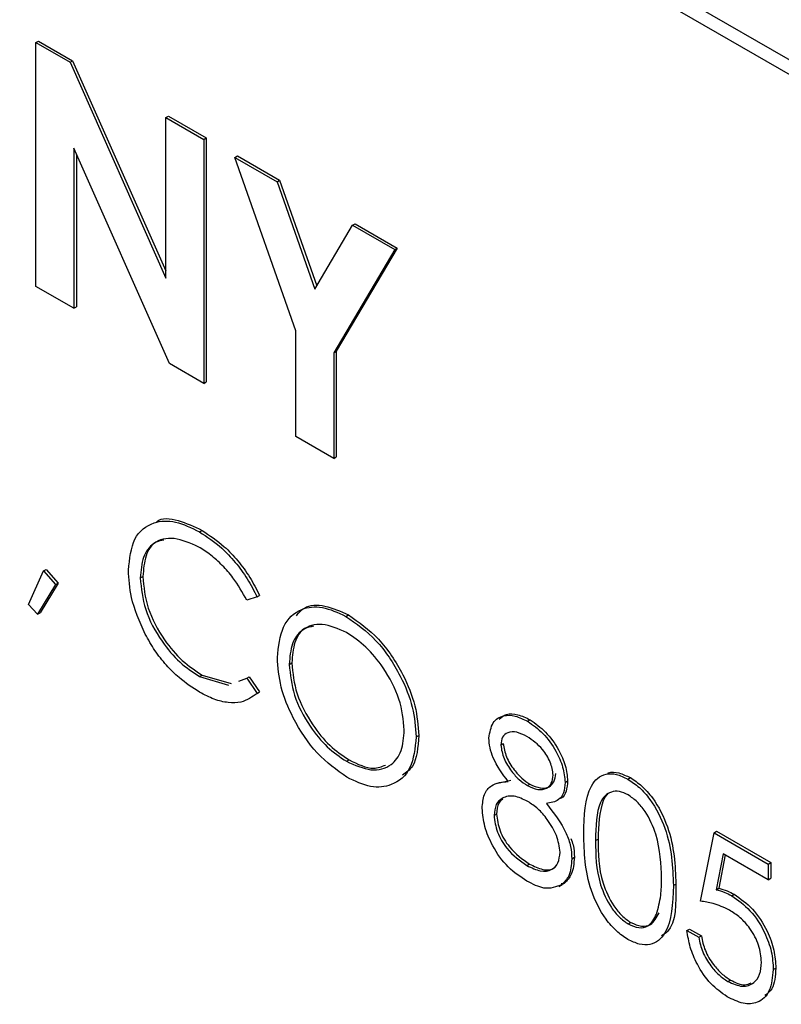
# Model space of a CAD drawing. Header units: inches. Extents: x 0.6 to 33.8, y 0 to 21.7.
# Tile 201 of 204: x 29.5204 to 29.5735, y 18.0799 to 18.1486. Entities that reach past the tile are written whole.
import ezdxf

# ---------------------------------------------------------------- set-up
doc = ezdxf.new("R2010")
doc.units = ezdxf.units.IN
doc.header["$MEASUREMENT"] = 0

msp = doc.modelspace()

# ---------------------------------------------------------------- linework, layer by layer
at = {"color": 7, "linetype": 'Continuous'}
for p, q in [((29.6050915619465, 18.12781574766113), (29.21971836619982, 18.35028695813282)), ((29.60420767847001, 18.12730549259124), (29.21883448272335, 18.34977670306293)), ((29.52148222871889, 18.14695929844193), (29.52165900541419, 18.14706134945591)), ((29.52148222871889, 18.14695929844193), (29.52386368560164, 18.14558451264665)), ((29.52148222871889, 18.12994803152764), (29.52148222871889, 18.14695929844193)), ((29.52165900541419, 18.14706134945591), (29.52404046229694, 18.14568656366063)), ((29.52386368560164, 18.14558451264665), (29.52404046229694, 18.14568656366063)), ((29.52386368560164, 18.14558451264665), (29.53054770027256, 18.13053159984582)), ((29.52404046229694, 18.14568656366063), (29.53054770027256, 18.13103176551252)), ((29.53054770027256, 18.14172591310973), (29.53072447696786, 18.14182796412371)), ((29.53072447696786, 18.14182796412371), (29.53336857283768, 18.14030156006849)), ((29.53054770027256, 18.14172591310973), (29.53319179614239, 18.14019950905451)), ((29.53054770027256, 18.13053159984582), (29.53054770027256, 18.14172591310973)), ((29.53319179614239, 18.14019950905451), (29.53336857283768, 18.14030156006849)), ((29.53319179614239, 18.14019950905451), (29.53319179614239, 18.12318824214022)), ((29.53336857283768, 18.14030156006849), (29.53336857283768, 18.1232902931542)), ((29.5307926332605, 18.12457324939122), (29.52412632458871, 18.1395818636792)), ((29.52412632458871, 18.1395818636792), (29.52412632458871, 18.12842162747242)), ((29.524303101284, 18.13918386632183), (29.524303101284, 18.1285236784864)), ((29.53536373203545, 18.138945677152), (29.53554050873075, 18.13904772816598)), ((29.53536373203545, 18.138945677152), (29.5383058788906, 18.13724721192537)), ((29.53961317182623, 18.12684872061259), (29.53536373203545, 18.138945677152)), ((29.53554050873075, 18.13904772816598), (29.5384826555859, 18.13734926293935)), ((29.5383058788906, 18.13724721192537), (29.5384826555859, 18.13734926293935)), ((29.5383058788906, 18.13724721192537), (29.54093521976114, 18.12976243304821)), ((29.5384826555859, 18.13734926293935), (29.54106857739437, 18.12998808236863)), ((29.54356456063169, 18.13421143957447), (29.54374133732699, 18.13431349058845)), ((29.54374133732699, 18.13431349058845), (29.54668348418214, 18.13261502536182)), ((29.54093521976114, 18.12976243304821), (29.54356456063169, 18.13421143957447)), ((29.54356456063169, 18.13421143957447), (29.54650670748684, 18.13251297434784)), ((29.54650670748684, 18.13251297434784), (29.54225726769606, 18.12532231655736)), ((29.54668348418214, 18.13261502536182), (29.54243404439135, 18.12542436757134)), ((29.54650670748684, 18.13251297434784), (29.54668348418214, 18.13261502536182)), ((29.52412632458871, 18.12842162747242), (29.52148222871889, 18.12994803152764)), ((29.52412632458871, 18.12842162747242), (29.524303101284, 18.1285236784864)), ((29.53961317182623, 18.11948126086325), (29.53961317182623, 18.12684872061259)), ((29.54225726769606, 18.12532231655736), (29.54243404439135, 18.12542436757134)), ((29.54243404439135, 18.12542436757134), (29.54243404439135, 18.118056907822)), ((29.54225726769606, 18.12532231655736), (29.54225726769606, 18.11795485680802)), ((29.53319179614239, 18.12318824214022), (29.5307926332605, 18.12457324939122)), ((29.53319179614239, 18.12318824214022), (29.53336857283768, 18.1232902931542)), ((29.54225726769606, 18.11795485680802), (29.53961317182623, 18.11948126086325)), ((29.54225726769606, 18.11795485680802), (29.54243404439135, 18.118056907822)), ((29.53289064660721, 18.11283255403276), (29.53306742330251, 18.11293460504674)), ((29.520972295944, 18.107756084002), (29.5220162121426, 18.11011388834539)), ((29.5220162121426, 18.11011388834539), (29.52219298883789, 18.11021593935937)), ((29.5220162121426, 18.11011388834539), (29.52286093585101, 18.10915342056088)), ((29.52219298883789, 18.11021593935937), (29.52303771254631, 18.10925547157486)), ((29.52876293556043, 18.10961614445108), (29.52893971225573, 18.10971819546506)), ((29.52286093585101, 18.10915342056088), (29.52159200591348, 18.10708737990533)), ((29.52303771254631, 18.10925547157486), (29.52176878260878, 18.10718943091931)), ((29.52286093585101, 18.10915342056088), (29.52303771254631, 18.10925547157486)), ((29.53690769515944, 18.10829003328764), (29.53618470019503, 18.10806846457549)), ((29.53690769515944, 18.10829003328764), (29.53708447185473, 18.10839208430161)), ((29.52159200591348, 18.10708737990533), (29.520972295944, 18.107756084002)), ((29.52159200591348, 18.10708737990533), (29.52176878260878, 18.10718943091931)), ((29.54310479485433, 18.10693605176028), (29.54328157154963, 18.10703810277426)), ((29.53915045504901, 18.10358760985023), (29.53932723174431, 18.1036896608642)), ((29.53289617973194, 18.10274255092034), (29.53307295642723, 18.10284460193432)), ((29.53289617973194, 18.10274255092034), (29.53491634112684, 18.10214447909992)), ((29.53307295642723, 18.10284460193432), (29.53509311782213, 18.1022465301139)), ((29.53618470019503, 18.10261613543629), (29.53636147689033, 18.10271818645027)), ((29.53636147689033, 18.10271818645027), (29.53708447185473, 18.10166825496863)), ((29.53564077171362, 18.1024138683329), (29.53618470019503, 18.10261613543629)), ((29.53618470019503, 18.10261613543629), (29.53690769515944, 18.10156620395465)), ((29.53690769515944, 18.10156620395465), (29.53708447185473, 18.10166825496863)), ((29.55577749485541, 18.09962025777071), (29.5559542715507, 18.09972230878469)), ((29.54800345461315, 18.09852373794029), (29.54818023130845, 18.09862578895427)), ((29.55390545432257, 18.09795776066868), (29.55408223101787, 18.09805981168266)), ((29.54314537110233, 18.0968258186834), (29.54332214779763, 18.09692786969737)), ((29.55371138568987, 18.09529662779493), (29.55460050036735, 18.09552218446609)), ((29.55576458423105, 18.09512953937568), (29.55594136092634, 18.09523159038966)), ((29.55839097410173, 18.09535341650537), (29.55856775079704, 18.09545546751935)), ((29.56276767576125, 18.09558491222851), (29.56294445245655, 18.09568696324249)), ((29.55343329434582, 18.09304636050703), (29.55361007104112, 18.09314841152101)), ((29.56783417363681, 18.08707144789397), (29.56877849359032, 18.09184232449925)), ((29.56877849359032, 18.09184232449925), (29.56895527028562, 18.09194437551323)), ((29.56877849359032, 18.09184232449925), (29.57255577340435, 18.0896617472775)), ((29.56895527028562, 18.09194437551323), (29.57273255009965, 18.08976379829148)), ((29.56051569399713, 18.09129631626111), (29.56069247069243, 18.09139836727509)), ((29.56942402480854, 18.09037920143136), (29.56892788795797, 18.08786916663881)), ((29.57255577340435, 18.08857128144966), (29.56942402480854, 18.09037920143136)), ((29.55573138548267, 18.08956006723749), (29.55590816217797, 18.08966211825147)), ((29.55886313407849, 18.09003105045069), (29.55903991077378, 18.09013310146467)), ((29.569564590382, 18.09029805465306), (29.56910466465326, 18.08797121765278)), ((29.57255577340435, 18.0896617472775), (29.57273255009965, 18.08976379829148)), ((29.57255577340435, 18.0896617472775), (29.57255577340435, 18.08857128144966)), ((29.57273255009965, 18.08976379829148), (29.57273255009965, 18.08867333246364)), ((29.55834273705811, 18.08833334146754), (29.55812484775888, 18.08829135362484)), ((29.55816596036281, 18.08823129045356), (29.55834273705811, 18.08833334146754)), ((29.5659455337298, 18.08815747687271), (29.56612231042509, 18.08825952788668)), ((29.57255577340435, 18.08857128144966), (29.57273255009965, 18.08867333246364)), ((29.55795979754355, 18.08809844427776), (29.55818076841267, 18.08822600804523)), ((29.56892788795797, 18.08786916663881), (29.56910466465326, 18.08797121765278)), ((29.57001238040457, 18.08744969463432), (29.57018915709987, 18.0875517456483)), ((29.56279534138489, 18.08548213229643), (29.56297211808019, 18.08558418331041)), ((29.5668898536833, 18.08502673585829), (29.5670666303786, 18.08512878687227)), ((29.5668898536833, 18.08502673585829), (29.56771613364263, 18.08454973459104)), ((29.5670666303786, 18.08512878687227), (29.56789291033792, 18.08465178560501)), ((29.56771613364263, 18.08454973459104), (29.56789291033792, 18.08465178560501)), ((29.57290989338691, 18.0822990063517), (29.57308667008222, 18.08240105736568)), ((29.56974679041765, 18.08146914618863), (29.56992356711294, 18.08157119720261))]:
    msp.add_line(p, q, dxfattribs=at)
for points, knots in [([(29.52990008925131, 18.11354387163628), (29.52990467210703, 18.11354778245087), (29.5302618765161, 18.11385260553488), (29.53140791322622, 18.11370718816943), (29.53251397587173, 18.11319226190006), (29.53306742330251, 18.11293460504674)], [0, 0, 0, 0, 0.00645148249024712, 0.5028519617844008, 1, 1, 1, 1]), ([(29.52793665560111, 18.11016555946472), (29.52802073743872, 18.11095037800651), (29.52818891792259, 18.11252017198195), (29.52955094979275, 18.11355914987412), (29.5311905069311, 18.11366865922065), (29.53232364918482, 18.11311139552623), (29.53289064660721, 18.11283255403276)], [0, 0, 0, 0, 0.2795118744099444, 0.5590796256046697, 0.7793739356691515, 1, 1, 1, 1]), ([(29.53283900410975, 18.11177190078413), (29.53225102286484, 18.11203365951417), (29.53107546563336, 18.1125569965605), (29.52970445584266, 18.11219452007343), (29.52888857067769, 18.11114801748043), (29.52880482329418, 18.11012688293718), (29.52876293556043, 18.10961614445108)], [0, 0, 0, 0, 0.2798558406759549, 0.5595187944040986, 0.7796855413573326, 1, 1, 1, 1]), ([(29.53289064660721, 18.11283255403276), (29.53341705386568, 18.11248751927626), (29.53428462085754, 18.11191887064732), (29.53540008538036, 18.11072512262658), (29.5362567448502, 18.10957503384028), (29.53669071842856, 18.10871835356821), (29.53690769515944, 18.10829003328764)], [0, 0, 0, 0, 0.3396898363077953, 0.55983971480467, 0.7799300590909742, 1, 1, 1, 1]), ([(29.53306742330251, 18.11293460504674), (29.53359383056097, 18.11258957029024), (29.53446139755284, 18.1120209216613), (29.53557686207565, 18.11082717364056), (29.5364335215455, 18.10967708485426), (29.53686749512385, 18.10882040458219), (29.53708447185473, 18.10839208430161)], [0, 0, 0, 0, 0.3396898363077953, 0.55983971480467, 0.7799300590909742, 1, 1, 1, 1]), ([(29.53041156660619, 18.1122457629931), (29.53022413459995, 18.11221787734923), (29.52964511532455, 18.11213173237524), (29.52907770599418, 18.11122180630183), (29.52898572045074, 18.11021951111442), (29.52893971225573, 18.10971819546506)], [0, 0, 0, 0, 0.1930558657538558, 0.5963926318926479, 1, 1, 1, 1]), ([(29.53618470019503, 18.10806846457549), (29.53588413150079, 18.10860393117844), (29.53538856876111, 18.10948678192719), (29.53448910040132, 18.11050993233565), (29.53367832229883, 18.11124464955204), (29.53311878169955, 18.11159614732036), (29.53283900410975, 18.11177190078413)], [0, 0, 0, 0, 0.3393271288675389, 0.559465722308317, 0.7797271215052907, 1, 1, 1, 1]), ([(29.52910414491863, 18.10570050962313), (29.52872323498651, 18.10656434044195), (29.52804185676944, 18.10810957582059), (29.52796884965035, 18.10953637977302), (29.52793665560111, 18.11016555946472)], [0, 0, 0, 0, 0.5590286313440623, 1, 1, 1, 1]), ([(29.52876293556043, 18.10961614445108), (29.52883313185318, 18.10888792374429), (29.52897353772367, 18.10743134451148), (29.53012719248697, 18.10528292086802), (29.53149509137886, 18.10366463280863), (29.5324288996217, 18.10305007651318), (29.53289617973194, 18.10274255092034)], [0, 0, 0, 0, 0.2794342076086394, 0.5589212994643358, 0.7792830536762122, 1, 1, 1, 1]), ([(29.52893971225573, 18.10971819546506), (29.52900990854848, 18.10898997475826), (29.52915031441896, 18.10753339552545), (29.53030396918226, 18.105384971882), (29.53167186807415, 18.10376668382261), (29.53260567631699, 18.10315212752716), (29.53307295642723, 18.10284460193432)], [0, 0, 0, 0, 0.2794342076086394, 0.5589212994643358, 0.7792830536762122, 1, 1, 1, 1]), ([(29.5383241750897, 18.10406035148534), (29.53840921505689, 18.10483161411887), (29.53857925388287, 18.10637376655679), (29.53983933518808, 18.10751498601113), (29.54143004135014, 18.1077100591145), (29.54254657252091, 18.10719404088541), (29.54310479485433, 18.10693605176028)], [0, 0, 0, 0, 0.279731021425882, 0.5593268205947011, 0.7796804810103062, 1, 1, 1, 1]), ([(29.53964695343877, 18.10697859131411), (29.53981857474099, 18.10718137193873), (29.54029705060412, 18.10774671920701), (29.54162652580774, 18.10778536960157), (29.542729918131, 18.10728717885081), (29.54328157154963, 18.10703810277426)], [0, 0, 0, 0, 0.2185471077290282, 0.6093038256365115, 1, 1, 1, 1]), ([(29.54310479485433, 18.10693605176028), (29.54382626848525, 18.10643214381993), (29.54526876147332, 18.10542464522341), (29.54688214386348, 18.10298438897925), (29.54786137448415, 18.10056686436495), (29.54795607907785, 18.09920500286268), (29.54800345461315, 18.09852373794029)], [0, 0, 0, 0, 0.2797673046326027, 0.5593584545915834, 0.7795711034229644, 1, 1, 1, 1]), ([(29.54328157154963, 18.10703810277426), (29.54400304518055, 18.10653419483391), (29.54544553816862, 18.10552669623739), (29.54705892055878, 18.10308643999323), (29.54803815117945, 18.10066891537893), (29.54813285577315, 18.09930705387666), (29.54818023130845, 18.09862578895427)], [0, 0, 0, 0, 0.2797673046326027, 0.5593584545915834, 0.7795711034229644, 1, 1, 1, 1]), ([(29.54314537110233, 18.10582216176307), (29.54256416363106, 18.10607051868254), (29.54140155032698, 18.10656731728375), (29.54007165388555, 18.10615110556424), (29.53927574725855, 18.10510390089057), (29.53919222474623, 18.1040931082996), (29.53915045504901, 18.10358760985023)], [0, 0, 0, 0, 0.2796270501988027, 0.5593495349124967, 0.7796302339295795, 0.9999999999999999, 0.9999999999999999, 0.9999999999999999, 0.9999999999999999]), ([(29.5408375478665, 18.10624618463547), (29.54062856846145, 18.10620876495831), (29.54003620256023, 18.10610269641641), (29.53946358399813, 18.10518076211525), (29.5393726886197, 18.10418676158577), (29.53932723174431, 18.1036896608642)], [0, 0, 0, 0, 0.2141385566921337, 0.6069898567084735, 1, 1, 1, 1]), ([(29.53290171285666, 18.10164889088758), (29.53241729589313, 18.10195961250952), (29.53161915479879, 18.10247156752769), (29.53056948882, 18.1035145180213), (29.52975591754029, 18.10454185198), (29.52932140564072, 18.10531428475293), (29.52910414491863, 18.10570050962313)], [0, 0, 0, 0, 0.3398376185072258, 0.5599274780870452, 0.7799589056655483, 1, 1, 1, 1]), ([(29.54717717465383, 18.09900286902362), (29.54710645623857, 18.09971870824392), (29.54696503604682, 18.10115021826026), (29.54584466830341, 18.10326093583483), (29.54451787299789, 18.10487361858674), (29.54360276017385, 18.10550605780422), (29.54314537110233, 18.10582216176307)], [0, 0, 0, 0, 0.2794680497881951, 0.5588703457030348, 0.7795158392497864, 1, 1, 1, 1]), ([(29.5431785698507, 18.09571618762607), (29.54246514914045, 18.0962192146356), (29.54103823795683, 18.09722531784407), (29.53945103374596, 18.09964446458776), (29.53847281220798, 18.10203440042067), (29.53837372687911, 18.10338495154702), (29.5383241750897, 18.10406035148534)], [0, 0, 0, 0, 0.2796632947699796, 0.5593539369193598, 0.7796363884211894, 1, 1, 1, 1]), ([(29.53915045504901, 18.10358760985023), (29.53922089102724, 18.10287693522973), (29.53936182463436, 18.10145496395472), (29.54047458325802, 18.0993677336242), (29.54177901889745, 18.09774408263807), (29.54268983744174, 18.09713196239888), (29.54314537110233, 18.0968258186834)], [0, 0, 0, 0, 0.2794159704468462, 0.5590765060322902, 0.7794780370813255, 1, 1, 1, 1]), ([(29.53932723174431, 18.1036896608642), (29.53939766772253, 18.10297898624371), (29.53953860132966, 18.10155701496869), (29.54065135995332, 18.09946978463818), (29.54195579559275, 18.09784613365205), (29.54286661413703, 18.09723401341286), (29.54332214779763, 18.09692786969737)], [0, 0, 0, 0, 0.2794159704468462, 0.5590765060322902, 0.7794780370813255, 1, 1, 1, 1]), ([(29.53690769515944, 18.10156620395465), (29.53655655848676, 18.10131568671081), (29.53597759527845, 18.1009026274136), (29.5348990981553, 18.10088498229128), (29.53391912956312, 18.101113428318), (29.53324089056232, 18.10147038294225), (29.53290171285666, 18.10164889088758)], [0, 0, 0, 0, 0.3393413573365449, 0.5595147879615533, 0.7797195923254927, 1, 1, 1, 1]), ([(29.55307917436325, 18.09844967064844), (29.55314443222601, 18.09883762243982), (29.55327514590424, 18.09961470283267), (29.55403511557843, 18.10005943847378), (29.55490201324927, 18.10004460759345), (29.55548560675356, 18.09976173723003), (29.55577749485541, 18.09962025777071)], [0, 0, 0, 0, 0.2788057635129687, 0.5584572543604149, 0.7791595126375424, 1, 1, 1, 1]), ([(29.55379533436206, 18.09976208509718), (29.55395260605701, 18.0998996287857), (29.55429256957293, 18.10019694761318), (29.55508598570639, 18.10013675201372), (29.55566478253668, 18.09986048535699), (29.5559542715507, 18.09972230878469)], [0, 0, 0, 0, 0.3008431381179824, 0.6503121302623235, 1, 1, 1, 1]), ([(29.55577749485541, 18.09962025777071), (29.55614455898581, 18.09936180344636), (29.55687837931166, 18.09884511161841), (29.55773947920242, 18.09764602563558), (29.55828515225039, 18.0964126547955), (29.55835571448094, 18.09570635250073), (29.55839097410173, 18.09535341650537)], [0, 0, 0, 0, 0.2799288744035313, 0.5596229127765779, 0.7799456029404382, 1, 1, 1, 1]), ([(29.5559542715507, 18.09972230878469), (29.5563213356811, 18.09946385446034), (29.55705515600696, 18.09894716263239), (29.55791625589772, 18.09774807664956), (29.55846192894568, 18.09651470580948), (29.55853249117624, 18.09580840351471), (29.55856775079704, 18.09545546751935)], [0, 0, 0, 0, 0.2799288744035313, 0.5596229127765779, 0.7799456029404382, 1, 1, 1, 1]), ([(29.54314537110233, 18.0968258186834), (29.54373011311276, 18.09656520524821), (29.54489903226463, 18.09604423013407), (29.54625360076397, 18.09642657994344), (29.54705019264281, 18.09748241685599), (29.54713484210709, 18.09849598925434), (29.54717717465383, 18.09900286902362)], [0, 0, 0, 0, 0.2798296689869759, 0.5593890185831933, 0.7796538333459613, 1, 1, 1, 1]), ([(29.54818023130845, 18.09862578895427), (29.54812753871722, 18.09780949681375), (29.54804643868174, 18.09655312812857), (29.54730325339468, 18.09603366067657), (29.54704293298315, 18.09585170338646)], [0, 0, 0, 0, 0.6497234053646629, 1, 1, 1, 1]), ([(29.55573138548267, 18.09855641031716), (29.55548948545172, 18.09867720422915), (29.55500631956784, 18.09891847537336), (29.55441357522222, 18.09886838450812), (29.55398320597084, 18.09857066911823), (29.55393134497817, 18.09816185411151), (29.55390545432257, 18.09795776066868)], [0, 0, 0, 0, 0.2806506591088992, 0.5605655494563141, 0.7806203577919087, 1, 1, 1, 1]), ([(29.55756469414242, 18.09586662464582), (29.55751540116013, 18.09616820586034), (29.55741646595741, 18.0967735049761), (29.55673827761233, 18.09787131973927), (29.55611301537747, 18.0982967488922), (29.55573138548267, 18.09855641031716)], [0, 0, 0, 0, 0.2789711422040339, 0.5599187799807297, 1, 1, 1, 1]), ([(29.54800345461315, 18.09852373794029), (29.54792248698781, 18.09774553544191), (29.54776052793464, 18.09618890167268), (29.54644918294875, 18.09511684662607), (29.54486191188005, 18.09491005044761), (29.54373980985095, 18.09544741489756), (29.5431785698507, 18.09571618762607)], [0, 0, 0, 0, 0.2796303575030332, 0.5593429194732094, 0.7795972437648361, 1, 1, 1, 1]), ([(29.55442372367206, 18.09542013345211), (29.55402845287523, 18.09595118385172), (29.55347643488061, 18.09669282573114), (29.55312586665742, 18.0977893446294), (29.55309473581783, 18.09822959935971), (29.55307917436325, 18.09844967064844)], [0, 0, 0, 0, 0.557752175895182, 0.7789324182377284, 1, 1, 1, 1]), ([(29.55390545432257, 18.09795776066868), (29.55395692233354, 18.09764636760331), (29.55406037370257, 18.09702046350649), (29.55460728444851, 18.09616968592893), (29.55518086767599, 18.09551557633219), (29.55556998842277, 18.09525823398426), (29.55576458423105, 18.09512953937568)], [0, 0, 0, 0, 0.2777214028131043, 0.5582236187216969, 0.7790715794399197, 1, 1, 1, 1]), ([(29.55408223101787, 18.09805981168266), (29.55413369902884, 18.09774841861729), (29.55423715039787, 18.09712251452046), (29.5547840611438, 18.09627173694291), (29.55535764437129, 18.09561762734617), (29.55574676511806, 18.09536028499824), (29.55594136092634, 18.09523159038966)], [0, 0, 0, 0, 0.2777214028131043, 0.5582236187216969, 0.7790715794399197, 1, 1, 1, 1]), ([(29.54332214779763, 18.09692786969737), (29.54392132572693, 18.09663466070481), (29.54487861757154, 18.09616620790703), (29.54559950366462, 18.09645536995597), (29.54586918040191, 18.09656354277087)], [0, 0, 0, 0, 0.6259093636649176, 1, 1, 1, 1]), ([(29.55576458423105, 18.09512953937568), (29.55600874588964, 18.0950185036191), (29.55649678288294, 18.09479656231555), (29.55708808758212, 18.09488647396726), (29.5574749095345, 18.09525751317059), (29.55753479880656, 18.09566381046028), (29.55756469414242, 18.09586662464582)], [0, 0, 0, 0, 0.2802370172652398, 0.5601454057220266, 0.78043478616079, 1, 1, 1, 1]), ([(29.55594136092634, 18.09523159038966), (29.55618552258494, 18.09512055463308), (29.55667355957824, 18.09489861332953), (29.55726486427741, 18.09498852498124), (29.5576516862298, 18.09535956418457), (29.55771157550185, 18.09576586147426), (29.55774147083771, 18.09596867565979)], [0, 0, 0, 0, 0.2802370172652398, 0.5601454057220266, 0.78043478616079, 1, 1, 1, 1]), ([(29.55968941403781, 18.09176905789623), (29.55972504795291, 18.09301800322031), (29.55976964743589, 18.09458118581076), (29.56062764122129, 18.09568291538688), (29.56122534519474, 18.0959723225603), (29.56196030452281, 18.09597513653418), (29.56249856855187, 18.0957149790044), (29.56276767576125, 18.09558491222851)], [0, 0, 0, 0, 0.4987020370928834, 0.624176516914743, 0.749467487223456, 0.8747452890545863, 1, 1, 1, 1]), ([(29.56135218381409, 18.09599152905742), (29.5613761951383, 18.09600379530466), (29.56159535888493, 18.09611575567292), (29.56214560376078, 18.09606121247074), (29.56267818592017, 18.09581170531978), (29.56294445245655, 18.09568696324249)], [0, 0, 0, 0, 0.05795914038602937, 0.5290229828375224, 1, 1, 1, 1]), ([(29.5526070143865, 18.09355530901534), (29.55263732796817, 18.09389300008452), (29.55269794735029, 18.09456829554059), (29.55331600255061, 18.09531391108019), (29.55400349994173, 18.09537983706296), (29.55442372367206, 18.09542013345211)], [0, 0, 0, 0, 0.2799865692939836, 0.5599012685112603, 0.9999999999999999, 0.9999999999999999, 0.9999999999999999, 0.9999999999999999]), ([(29.55839097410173, 18.09535341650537), (29.5583703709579, 18.09510016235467), (29.55832917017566, 18.0945937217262), (29.55789221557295, 18.09400820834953), (29.55739007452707, 18.09393159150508), (29.55708331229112, 18.09388478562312)], [0, 0, 0, 0, 0.2801589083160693, 0.5602429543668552, 1, 1, 1, 1]), ([(29.55856775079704, 18.09545546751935), (29.55854441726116, 18.09520723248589), (29.55849775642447, 18.09471082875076), (29.55825191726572, 18.09428335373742), (29.55801766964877, 18.09422363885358), (29.55796924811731, 18.09421129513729)], [0, 0, 0, 0, 0.4424313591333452, 0.8847444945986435, 1, 1, 1, 1]), ([(29.56276767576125, 18.09558491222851), (29.56303867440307, 18.09540341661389), (29.56358066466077, 18.09504043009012), (29.56456852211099, 18.0939152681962), (29.56581300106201, 18.09142308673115), (29.56589250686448, 18.08946406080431), (29.5659455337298, 18.08815747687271)], [0, 0, 0, 0, 0.1256000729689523, 0.2511968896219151, 0.5005813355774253, 1, 1, 1, 1]), ([(29.56294445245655, 18.09568696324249), (29.56321545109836, 18.09550546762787), (29.56375744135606, 18.0951424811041), (29.56474529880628, 18.09401731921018), (29.56598977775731, 18.09152513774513), (29.56606928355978, 18.08956611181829), (29.56612231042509, 18.08825952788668)], [0, 0, 0, 0, 0.1256000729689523, 0.2511968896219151, 0.5005813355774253, 1, 1, 1, 1]), ([(29.55578487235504, 18.09402736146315), (29.55546128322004, 18.09418236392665), (29.55481459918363, 18.09449213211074), (29.5540525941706, 18.09433682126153), (29.55352677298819, 18.09387099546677), (29.55346443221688, 18.09332104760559), (29.55343329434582, 18.09304636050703)], [0, 0, 0, 0, 0.2802829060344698, 0.5601377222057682, 0.7802982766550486, 1, 1, 1, 1]), ([(29.56279534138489, 18.0944784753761), (29.56258429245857, 18.09457598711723), (29.56216195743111, 18.0947711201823), (29.5616021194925, 18.09472044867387), (29.56115529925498, 18.09445559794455), (29.56054614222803, 18.09351240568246), (29.56052922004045, 18.09228077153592), (29.56051569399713, 18.09129631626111)], [0, 0, 0, 0, 0.1251387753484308, 0.2504181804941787, 0.3755188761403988, 0.5008471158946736, 1, 1, 1, 1]), ([(29.56136587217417, 18.09452918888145), (29.56136253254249, 18.09452721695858), (29.56121127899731, 18.09443790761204), (29.56076282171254, 18.09355094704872), (29.56072372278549, 18.09235460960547), (29.56069247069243, 18.09139836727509)], [0, 0, 0, 0, 0.004510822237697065, 0.2042973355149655, 1, 1, 1, 1]), ([(29.56511925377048, 18.0886387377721), (29.5650851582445, 18.08964560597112), (29.56503408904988, 18.09115372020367), (29.56417239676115, 18.09311270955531), (29.5634275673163, 18.0940366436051), (29.56300598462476, 18.09433126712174), (29.56279534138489, 18.0944784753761)], [0, 0, 0, 0, 0.5000715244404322, 0.7490205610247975, 0.8745984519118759, 1, 1, 1, 1]), ([(29.55404186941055, 18.09418563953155), (29.55393940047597, 18.09410476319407), (29.55367202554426, 18.09389373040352), (29.55363370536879, 18.09343273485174), (29.55361007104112, 18.09314841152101)], [0, 0, 0, 0, 0.3832406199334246, 1, 1, 1, 1]), ([(29.55803685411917, 18.09048888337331), (29.55798281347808, 18.09087307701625), (29.55787436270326, 18.09164409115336), (29.55722088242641, 18.09272246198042), (29.5565112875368, 18.09354863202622), (29.55602709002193, 18.09386773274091), (29.55578487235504, 18.09402736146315)], [0, 0, 0, 0, 0.2783032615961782, 0.5585093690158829, 0.7791462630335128, 1, 1, 1, 1]), ([(29.55708331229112, 18.09388478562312), (29.5576050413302, 18.0932184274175), (29.55833313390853, 18.09228849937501), (29.55880981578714, 18.09087569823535), (29.55884535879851, 18.09031263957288), (29.55886313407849, 18.09003105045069)], [0, 0, 0, 0, 0.5582713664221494, 0.7790887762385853, 1, 1, 1, 1]), ([(29.55572216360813, 18.08847492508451), (29.55527659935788, 18.08876432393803), (29.55438836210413, 18.08934124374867), (29.55335096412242, 18.09080229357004), (29.55272567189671, 18.09228635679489), (29.55264654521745, 18.09313255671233), (29.5526070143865, 18.09355530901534)], [0, 0, 0, 0, 0.2805448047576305, 0.5592691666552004, 0.7798156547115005, 1, 1, 1, 1]), ([(29.55361007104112, 18.09314841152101), (29.55366192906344, 18.09276370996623), (29.553765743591, 18.09199357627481), (29.55461701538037, 18.09056589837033), (29.55541862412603, 18.09000478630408), (29.55590816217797, 18.08966211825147)], [0, 0, 0, 0, 0.279833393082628, 0.5601982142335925, 0.9999999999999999, 0.9999999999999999, 0.9999999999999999, 0.9999999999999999]), ([(29.55343329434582, 18.09304636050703), (29.55348515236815, 18.09266165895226), (29.55358896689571, 18.09189152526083), (29.55444023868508, 18.09046384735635), (29.55524184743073, 18.08990273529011), (29.55573138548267, 18.08956006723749)], [0, 0, 0, 0, 0.279833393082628, 0.5601982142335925, 0.9999999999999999, 0.9999999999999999, 0.9999999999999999, 0.9999999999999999]), ([(29.56276767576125, 18.08440763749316), (29.56249896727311, 18.08458802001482), (29.56196157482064, 18.08494876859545), (29.56098386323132, 18.08606980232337), (29.55977448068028, 18.08855434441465), (29.55972346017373, 18.09048243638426), (29.55968941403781, 18.09176905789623)], [0, 0, 0, 0, 0.1255507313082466, 0.251090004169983, 0.5002501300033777, 1, 1, 1, 1]), ([(29.55879246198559, 18.09144660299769), (29.55884823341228, 18.09129413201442), (29.55901559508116, 18.09083658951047), (29.55903018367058, 18.09041452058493), (29.55903991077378, 18.09013310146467)], [0, 0, 0, 0, 0.3332389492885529, 0.9999999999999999, 0.9999999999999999, 0.9999999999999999, 0.9999999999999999]), ([(29.56051569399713, 18.09129631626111), (29.56052244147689, 18.09029853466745), (29.56053254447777, 18.08880455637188), (29.5614167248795, 18.08684278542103), (29.56216341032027, 18.08592543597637), (29.56258476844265, 18.085629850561), (29.56279534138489, 18.08548213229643)], [0, 0, 0, 0, 0.500291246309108, 0.7490860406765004, 0.8746062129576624, 1, 1, 1, 1]), ([(29.56069247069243, 18.09139836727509), (29.56069921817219, 18.09040058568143), (29.56070932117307, 18.08890660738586), (29.5615935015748, 18.08694483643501), (29.56234018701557, 18.08602748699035), (29.56276154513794, 18.08573190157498), (29.56297211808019, 18.08558418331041)], [0, 0, 0, 0, 0.500291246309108, 0.7490860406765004, 0.8746062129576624, 1, 1, 1, 1]), ([(29.55573138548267, 18.08956006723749), (29.5560485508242, 18.08940207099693), (29.55668147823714, 18.08908677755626), (29.55744528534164, 18.08920413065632), (29.5579474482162, 18.08968083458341), (29.55800707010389, 18.09021969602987), (29.55803685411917, 18.09048888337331)], [0, 0, 0, 0, 0.2806016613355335, 0.5599618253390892, 0.7801796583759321, 1, 1, 1, 1]), ([(29.55590816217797, 18.08966211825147), (29.55622078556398, 18.0895100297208), (29.55684464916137, 18.08920652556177), (29.55751818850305, 18.08923539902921), (29.55773607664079, 18.08949442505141), (29.55778248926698, 18.08954960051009)], [0, 0, 0, 0, 0.4414924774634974, 0.8810316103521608, 1, 1, 1, 1]), ([(29.55886313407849, 18.09003105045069), (29.55882607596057, 18.0895999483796), (29.5587598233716, 18.0888292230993), (29.55834760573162, 18.08841418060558), (29.55816596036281, 18.08823129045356)], [0, 0, 0, 0, 0.5593459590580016, 0.9999999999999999, 0.9999999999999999, 0.9999999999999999, 0.9999999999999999]), ([(29.55903991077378, 18.09013310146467), (29.55900285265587, 18.08970199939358), (29.5589366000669, 18.08893127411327), (29.55852438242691, 18.08851623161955), (29.55834273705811, 18.08833334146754)], [0, 0, 0, 0, 0.5593459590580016, 0.9999999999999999, 0.9999999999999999, 0.9999999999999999, 0.9999999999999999]), ([(29.55816596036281, 18.08823129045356), (29.55776888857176, 18.08807099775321), (29.55705698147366, 18.08778361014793), (29.55613146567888, 18.08826294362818), (29.55572216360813, 18.08847492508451)], [0, 0, 0, 0, 0.5577578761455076, 1, 1, 1, 1]), ([(29.56477066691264, 18.08616705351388), (29.56488795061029, 18.08658946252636), (29.5650975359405, 18.0873443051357), (29.565112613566, 18.08824296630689), (29.56511925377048, 18.0886387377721)], [0, 0, 0, 0, 0.5595987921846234, 1, 1, 1, 1]), ([(29.56612231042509, 18.08825952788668), (29.56613364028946, 18.08691964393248), (29.56614715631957, 18.08532122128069), (29.56526288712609, 18.08474137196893), (29.56511985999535, 18.08464758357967)], [0, 0, 0, 0, 0.8382538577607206, 1, 1, 1, 1]), ([(29.5659455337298, 18.08815747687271), (29.56589408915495, 18.08691114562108), (29.56581696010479, 18.08504256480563), (29.56456529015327, 18.08400247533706), (29.56358002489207, 18.08401464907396), (29.563038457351, 18.08427664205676), (29.56276767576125, 18.08440763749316)], [0, 0, 0, 0, 0.4994065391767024, 0.7487427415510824, 0.8743723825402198, 1, 1, 1, 1]), ([(29.56892788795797, 18.08786916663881), (29.56912700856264, 18.08781753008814), (29.56948254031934, 18.0877253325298), (29.56985050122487, 18.08753390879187), (29.57001238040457, 18.08744969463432)], [0, 0, 0, 0, 0.5600641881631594, 1, 1, 1, 1]), ([(29.56910466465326, 18.08797121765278), (29.56930378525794, 18.08791958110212), (29.56965931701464, 18.08782738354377), (29.57002727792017, 18.08763595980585), (29.57018915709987, 18.0875517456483)], [0, 0, 0, 0, 0.5600641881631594, 1, 1, 1, 1]), ([(29.56986298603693, 18.08644547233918), (29.56947306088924, 18.08662389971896), (29.56877603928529, 18.08694285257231), (29.56812223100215, 18.08703211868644), (29.56783417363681, 18.08707144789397)], [0, 0, 0, 0, 0.5594161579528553, 1, 1, 1, 1]), ([(29.57001238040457, 18.08744969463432), (29.57045267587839, 18.08714157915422), (29.57133271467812, 18.08652573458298), (29.5723007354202, 18.08500990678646), (29.57283971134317, 18.08353476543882), (29.57288648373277, 18.08271120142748), (29.57290989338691, 18.0822990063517)], [0, 0, 0, 0, 0.2796881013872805, 0.559025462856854, 0.7792915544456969, 1, 1, 1, 1]), ([(29.57018915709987, 18.0875517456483), (29.57062945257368, 18.0872436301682), (29.57150949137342, 18.08662778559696), (29.5724775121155, 18.08511195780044), (29.57301648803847, 18.0836368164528), (29.57306326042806, 18.08281325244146), (29.57308667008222, 18.08240105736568)], [0, 0, 0, 0, 0.2796881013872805, 0.559025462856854, 0.7792915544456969, 1, 1, 1, 1]), ([(29.56297211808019, 18.08558418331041), (29.56322358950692, 18.08547546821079), (29.5637267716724, 18.08525793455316), (29.56450399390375, 18.08541608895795), (29.56477938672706, 18.08594583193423), (29.56494744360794, 18.08626910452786)], [0, 0, 0, 0, 0.2802572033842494, 0.5607811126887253, 1, 1, 1, 1]), ([(29.5720836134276, 18.08281647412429), (29.57204955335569, 18.08320401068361), (29.57198148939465, 18.08397844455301), (29.57136108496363, 18.08513480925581), (29.57061064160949, 18.08596383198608), (29.57011240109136, 18.08628479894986), (29.56986298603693, 18.08644547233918)], [0, 0, 0, 0, 0.2795389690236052, 0.5586168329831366, 0.7790472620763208, 1, 1, 1, 1]), ([(29.56279534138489, 18.08548213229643), (29.56304681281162, 18.08537341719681), (29.5635499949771, 18.08515588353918), (29.56432721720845, 18.08531403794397), (29.56460261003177, 18.08584378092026), (29.56477066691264, 18.08616705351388)], [0, 0, 0, 0, 0.2802572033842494, 0.5607811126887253, 1, 1, 1, 1]), ([(29.56969883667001, 18.08040636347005), (29.56930412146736, 18.08068085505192), (29.56851501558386, 18.08122961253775), (29.56762276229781, 18.08255830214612), (29.56707083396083, 18.08386903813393), (29.56695020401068, 18.08464068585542), (29.5668898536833, 18.08502673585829)], [0, 0, 0, 0, 0.2796245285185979, 0.5590191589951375, 0.779380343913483, 1, 1, 1, 1]), ([(29.56771613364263, 18.08454973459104), (29.56778735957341, 18.08420825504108), (29.56792957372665, 18.08352643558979), (29.56849199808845, 18.0825940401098), (29.56911841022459, 18.08189390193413), (29.5695373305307, 18.08161073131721), (29.56974679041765, 18.08146914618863)], [0, 0, 0, 0, 0.2800501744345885, 0.5591657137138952, 0.7795831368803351, 0.9999999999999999, 0.9999999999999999, 0.9999999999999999, 0.9999999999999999]), ([(29.56789291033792, 18.08465178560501), (29.56796413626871, 18.08431030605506), (29.56810635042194, 18.08362848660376), (29.56866877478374, 18.08269609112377), (29.5692951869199, 18.0819959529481), (29.56971410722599, 18.08171278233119), (29.56992356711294, 18.08157119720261)], [0, 0, 0, 0, 0.2800501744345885, 0.5591657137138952, 0.7795831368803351, 0.9999999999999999, 0.9999999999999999, 0.9999999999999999, 0.9999999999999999]), ([(29.56974679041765, 18.08146914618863), (29.57009170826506, 18.08131678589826), (29.57078169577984, 18.08101199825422), (29.57155072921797, 18.08129485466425), (29.57201855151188, 18.0819138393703), (29.57206191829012, 18.08251548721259), (29.5720836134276, 18.08281647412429)], [0, 0, 0, 0, 0.2796170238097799, 0.5593571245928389, 0.7795591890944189, 1, 1, 1, 1]), ([(29.57290989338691, 18.0822990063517), (29.57285599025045, 18.08177853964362), (29.57274827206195, 18.08073845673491), (29.57192111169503, 18.07993367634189), (29.57082720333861, 18.07985385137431), (29.57007520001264, 18.08022207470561), (29.56969883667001, 18.08040636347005)], [0, 0, 0, 0, 0.2798641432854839, 0.5592709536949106, 0.7794235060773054, 1, 1, 1, 1]), ([(29.57308667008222, 18.08240105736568), (29.57305163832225, 18.08185452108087), (29.57299682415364, 18.08099935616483), (29.57250556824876, 18.08061928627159), (29.57232827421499, 18.08048211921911)], [0, 0, 0, 0, 0.6391004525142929, 0.9999999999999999, 0.9999999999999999, 0.9999999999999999, 0.9999999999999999]), ([(29.56992356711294, 18.08157119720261), (29.57027755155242, 18.08139803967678), (29.57082487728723, 18.08113030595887), (29.57122462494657, 18.08131506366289), (29.57136583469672, 18.08138032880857)], [0, 0, 0, 0, 0.646752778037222, 1, 1, 1, 1])]:
    msp.add_open_spline(points, degree=3, knots=knots, dxfattribs=at)

doc.saveas('drawing.dxf')
